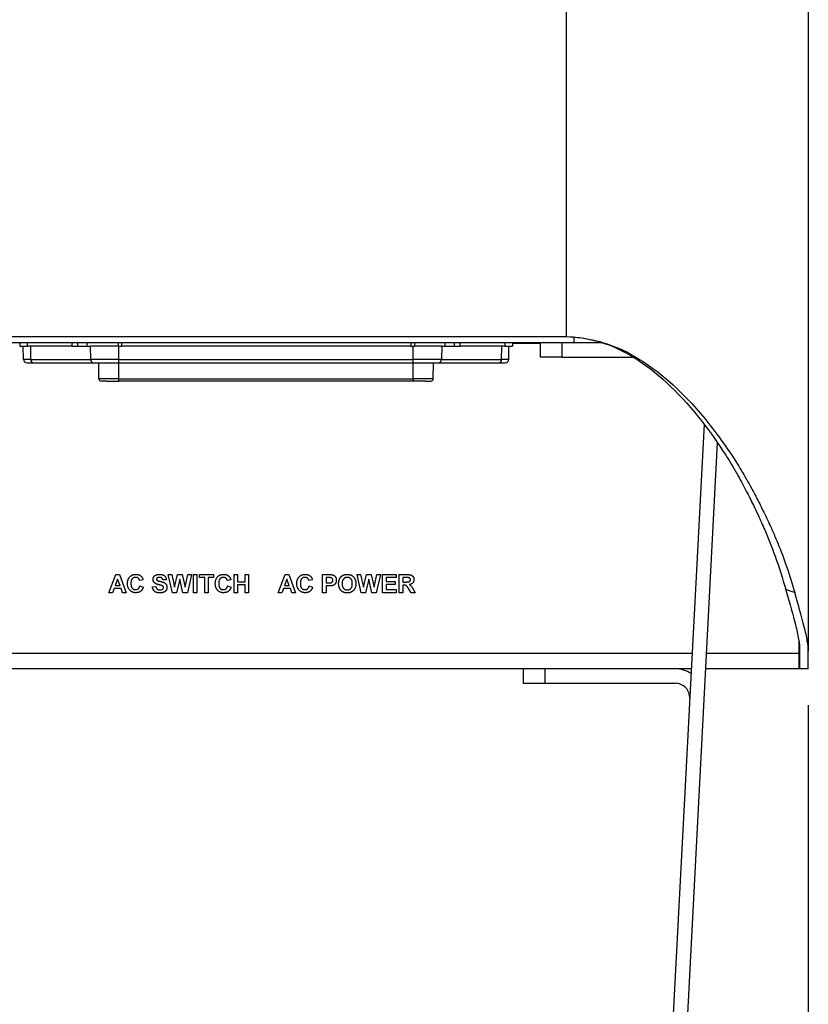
# Model space of a CAD drawing. Header units: millimetres. Extents: x 0 to 3364, y 0 to 2376.
# Tile 49 of 59: x 1491 to 1600, y 978 to 1114. Entities that reach past the tile are written whole.
import ezdxf

# ---------------------------------------------------------------- set-up
doc = ezdxf.new("R2010")
doc.units = ezdxf.units.MM
doc.header["$LTSCALE"] = 0.2
doc.styles.add('Rainbow-5.0 Style', font='malgunsl.ttf')
doc.dimstyles.new('Rainbow-5.0 Style', dxfattribs={"dimtxt": 4, "dimasz": 2.5, "dimexe": 1, "dimexo": 1, "dimgap": 1, "dimtad": 1, "dimdsep": 46, "dimtxsty": 'Rainbow-5.0 Style', "dimcen": 0, "dimclrd": 251, "dimclre": 251, "dimclrt": 7, "dimazin": 3, "dimtp": 0.1, "dimtm": 0.1, "dimtfac": 0.61, "dimtmove": 0, "dimatfit": 3, "dimfxl": 1, "dimlwd": -1, "dimlwe": -1, "dimarcsym": 1})

# ---------------------------------------------------------------- blocks, each defined once
blk = doc.blocks.new('A$C27620f15')
for p, q in [((86.6, 415), (86.6, 140.84)), ((120, 415), (120, 97.43)), ((-87.7, 140), (87.7, 140)), ((-86.6, 140.84), (86.6, 140.84)), ((11.2, 140), (11.2, 139.5)), ((12.27, 139.5), (12.27, 140)), ((18.41, 140), (18.41, 139.5)), ((19.24, 139.5), (19.24, 140)), ((20.47, 140), (20.47, 139.5)), ((24.8, 140), (24.8, 139.5)), ((25.3, 139.5), (25.3, 140)), ((65.15, 140), (65.15, 139.5)), ((65.65, 140), (65.65, 139.5)), ((69.88, 139.5), (69.88, 140)), ((71.16, 140), (71.16, 139.5)), ((71.99, 139.5), (71.99, 140)), ((78.13, 140), (78.13, 139.5)), ((79.2, 140), (79.2, 139.5)), ((83, 140), (83, 138)), ((86, 140), (86, 138)), ((87.7, 140), (87.7, 140.77)), ((87.7, 140), (91.54, 140)), ((11.2, 139.5), (12.27, 139.5)), ((11.73, 137.69), (11.7, 139.5)), ((18.41, 139.5), (12.27, 139.5)), ((12.69, 139.5), (12.71, 137.69)), ((18.41, 139.5), (19.24, 139.5)), ((19.31, 139.5), (19.24, 139.5)), ((19.31, 139.5), (20.97, 139.5)), ((24.8, 139.5), (20.97, 139.5)), ((21, 137.69), (20.97, 139.5)), ((24.8, 139.5), (25.3, 139.5)), ((24.9, 137.69), (24.9, 139.5)), ((65.15, 139.5), (25.3, 139.5)), ((65.15, 139.5), (65.65, 139.5)), ((65.5, 137.69), (65.5, 139.5)), ((69.43, 139.5), (65.65, 139.5)), ((69.43, 139.5), (69.4, 137.69)), ((69.43, 139.5), (71.09, 139.5)), ((71.16, 139.5), (71.09, 139.5)), ((71.16, 139.5), (71.99, 139.5)), ((78.13, 139.5), (71.99, 139.5)), ((77.69, 137.69), (77.71, 139.5)), ((78.13, 139.5), (79.2, 139.5)), ((78.67, 137.69), (78.7, 139.5)), ((83, 139.9), (79.2, 139.9)), ((12.71, 137.69), (11.73, 137.69)), ((12.23, 137.2), (12.29, 137.2)), ((12.29, 137.2), (12.47, 137.2)), ((12.47, 137.2), (13.13, 137.2)), ((12.71, 137.69), (21, 137.69)), ((13.13, 137.2), (21.42, 137.2)), ((24.9, 137.69), (21, 137.69)), ((21.42, 137.2), (22.07, 137.2)), ((22.07, 137.2), (22.48, 137.2)), ((22.14, 134.99), (22.1, 137.2)), ((22.48, 137.2), (22.92, 137.2)), ((22.92, 137.2), (23.4, 137.2)), ((23.4, 137.2), (23.9, 137.2)), ((23.9, 137.2), (24.9, 137.2)), ((24.9, 137.2), (24.9, 137.69)), ((24.9, 137.69), (65.5, 137.69)), ((24.9, 134.99), (24.9, 137.2)), ((24.9, 137.2), (65.5, 137.2)), ((69.4, 137.69), (65.5, 137.69)), ((65.5, 137.2), (65.5, 137.69)), ((65.5, 134.99), (65.5, 137.2)), ((65.5, 137.2), (66.5, 137.2)), ((66.5, 137.2), (67, 137.2)), ((67, 137.2), (67.48, 137.2)), ((67.48, 137.2), (67.92, 137.2)), ((67.92, 137.2), (68.33, 137.2)), ((68.26, 134.99), (68.3, 137.2)), ((68.33, 137.2), (68.98, 137.2)), ((68.98, 137.2), (77.27, 137.2)), ((69.4, 137.69), (77.69, 137.69)), ((77.27, 137.2), (77.94, 137.2)), ((78.67, 137.69), (77.69, 137.69)), ((77.94, 137.2), (78.17, 137.2)), ((86, 138), (83, 138)), ((86, 138), (95.87, 138)), ((24.9, 134.99), (22.14, 134.99)), ((23.16, 134.7), (24.9, 134.7)), ((24.9, 134.7), (24.9, 134.99)), ((24.9, 134.99), (65.5, 134.99)), ((65.5, 134.7), (24.9, 134.7)), ((65.5, 134.99), (65.5, 134.7)), ((68.26, 134.99), (65.5, 134.99)), ((67.24, 134.7), (67.96, 134.7)), ((105.62, 128.75), (99.97, 20.95)), ((101.97, 20.85), (107.49, 126.17)), ((23.51, 105.5), (24.45, 108)), ((24.71, 107.39), (24.38, 106.49)), ((24.45, 108), (24.96, 108)), ((25.04, 106.49), (24.71, 107.39)), ((24.96, 108), (25.91, 105.5)), ((32.28, 105.5), (31.68, 108)), ((31.68, 108), (32.17, 108)), ((32.17, 108), (32.56, 106.28)), ((32.56, 106.28), (32.97, 108)), ((33.3, 107.37), (32.85, 105.5)), ((32.97, 108), (33.63, 108)), ((33.73, 105.5), (33.3, 107.37)), ((33.63, 108), (34.03, 106.25)), ((34.03, 106.25), (34.42, 108)), ((34.92, 108), (34.33, 105.5)), ((34.42, 108), (34.92, 108)), ((35.17, 105.5), (35.17, 108)), ((35.17, 108), (35.65, 108)), ((35.65, 108), (35.65, 105.5)), ((36.01, 107.58), (36.01, 108)), ((36.01, 108), (37.96, 108)), ((36.74, 107.58), (36.01, 107.58)), ((36.74, 105.5), (36.74, 107.58)), ((37.22, 107.58), (37.22, 105.5)), ((37.96, 107.58), (37.22, 107.58)), ((37.96, 108), (37.96, 107.58)), ((40.78, 105.5), (40.78, 108)), ((40.78, 108), (41.26, 108)), ((41.26, 108), (41.26, 107.01)), ((42.29, 107.01), (42.29, 108)), ((42.29, 108), (42.77, 108)), ((42.77, 108), (42.77, 105.5)), ((46.87, 105.5), (47.82, 108)), ((48.07, 107.39), (47.74, 106.49)), ((47.82, 108), (48.32, 108)), ((48.4, 106.49), (48.07, 107.39)), ((48.32, 108), (49.27, 105.5)), ((52.99, 105.5), (52.99, 108)), ((52.99, 108), (53.79, 108)), ((53.73, 107.58), (53.47, 107.58)), ((53.47, 107.58), (53.47, 106.85)), ((58.33, 105.5), (57.74, 108)), ((57.74, 108), (58.23, 108)), ((58.23, 108), (58.62, 106.28)), ((58.62, 106.28), (59.03, 108)), ((59.35, 107.37), (58.91, 105.5)), ((59.03, 108), (59.68, 108)), ((59.79, 105.5), (59.35, 107.37)), ((59.68, 108), (60.09, 106.25)), ((60.09, 106.25), (60.48, 108)), ((60.97, 108), (60.39, 105.5)), ((60.48, 108), (60.97, 108)), ((61.26, 105.5), (61.26, 108)), ((61.26, 108), (63.12, 108)), ((63.12, 107.58), (61.74, 107.58)), ((61.74, 107.58), (61.74, 107.04)), ((63.12, 108), (63.12, 107.58)), ((63.57, 105.5), (63.57, 108)), ((63.57, 108), (64.62, 108)), ((64.05, 107.58), (64.05, 106.97)), ((64.46, 107.58), (64.05, 107.58)), ((24.23, 106.08), (24.02, 105.5)), ((25.19, 106.08), (24.23, 106.08)), ((24.38, 106.49), (25.04, 106.49)), ((25.4, 105.5), (25.19, 106.08)), ((28.22, 107.29), (27.74, 107.2)), ((27.77, 106.43), (28.25, 106.27)), ((29.5, 106.33), (29.98, 106.37)), ((31.42, 107.29), (30.94, 107.26)), ((40.33, 107.29), (39.85, 107.2)), ((39.88, 106.43), (40.36, 106.27)), ((41.26, 107.01), (42.29, 107.01)), ((41.26, 106.59), (41.26, 105.5)), ((42.29, 106.59), (41.26, 106.59)), ((42.29, 105.5), (42.29, 106.59)), ((47.59, 106.08), (47.38, 105.5)), ((48.55, 106.08), (47.59, 106.08)), ((47.74, 106.49), (48.4, 106.49)), ((48.76, 105.5), (48.55, 106.08)), ((51.58, 107.29), (51.1, 107.2)), ((51.13, 106.43), (51.61, 106.27)), ((53.47, 106.85), (53.76, 106.85)), ((53.47, 106.43), (53.47, 105.5)), ((53.8, 106.43), (53.47, 106.43)), ((61.74, 107.04), (63.02, 107.04)), ((63.02, 106.62), (61.74, 106.62)), ((61.74, 106.62), (61.74, 105.92)), ((63.02, 107.04), (63.02, 106.62)), ((64.05, 106.97), (64.44, 106.97)), ((64.05, 106.56), (64.05, 105.5)), ((64.16, 106.56), (64.05, 106.56)), ((65.22, 105.5), (64.86, 106.07)), ((65.48, 105.99), (65.78, 105.5)), ((24.02, 105.5), (23.51, 105.5)), ((25.91, 105.5), (25.4, 105.5)), ((32.85, 105.5), (32.28, 105.5)), ((34.33, 105.5), (33.73, 105.5)), ((35.65, 105.5), (35.17, 105.5)), ((37.22, 105.5), (36.74, 105.5)), ((41.26, 105.5), (40.78, 105.5)), ((42.77, 105.5), (42.29, 105.5)), ((47.38, 105.5), (46.87, 105.5)), ((49.27, 105.5), (48.76, 105.5)), ((53.47, 105.5), (52.99, 105.5)), ((58.91, 105.5), (58.33, 105.5)), ((60.39, 105.5), (59.79, 105.5)), ((63.15, 105.5), (61.26, 105.5)), ((61.74, 105.92), (63.15, 105.92)), ((63.15, 105.92), (63.15, 105.5)), ((64.05, 105.5), (63.57, 105.5)), ((65.78, 105.5), (65.22, 105.5)), ((118.7, 98.83), (118.7, 97.1)), ((103.96, 97.1), (-103.96, 97.1)), ((118.7, 97.1), (105.97, 97.1)), ((118.7, 97.1), (118.7, 95)), ((118.8, 97.62), (118.8, 95)), ((103.85, 95), (-103.85, 95)), ((80.64, 95), (80.64, 93)), ((83.64, 95), (83.64, 93)), ((118.7, 95), (105.86, 95)), ((118.8, 95), (118.7, 95)), ((120, 95), (118.8, 95)), ((80.64, 93), (83.64, 93)), ((83.64, 93), (101.64, 93))]:
    blk.add_line(p, q)
for centre, radius, start, end in [((12.23, 137.7), 0.5, 181, 270), ((78.17, 137.7), 0.5, 270, 359), ((22.44, 135), 0.3, 181, 270), ((67.96, 135), 0.3, 270, 359), ((101.64, 91), 4, 57, 90), ((101.64, 91), 2, 357, 90)]:
    blk.add_arc(centre, radius, start, end)
for centre, start_param, end_param in [((13.13, 137.7), 4.729842, 6.283185), ((21.42, 137.7), 4.729842, 6.283185), ((68.98, 137.7), 0, 1.553343), ((77.27, 137.7), 0, 1.553343)]:
    blk.add_ellipse(centre, major_axis=(0, -0.5), ratio=0.835231, start_param=start_param, end_param=end_param)
for points, knots in [([(86.6, 140.84), (88.25, 140.78), (89.87, 140.51), (93.05, 139.54), (94.49, 138.85), (99.01, 136.07), (102.04, 133.23), (106.05, 128.24), (107.16, 126.7), (108.75, 124.27), (109.29, 123.39), (109.94, 122.27), (110.08, 122.04), (110.26, 121.72), (110.31, 121.63), (110.42, 121.44), (110.46, 121.36), (110.64, 121.04), (110.75, 120.83), (111.06, 120.25), (111.25, 119.89), (111.61, 119.2), (111.78, 118.87), (112.1, 118.22), (112.26, 117.89), (112.64, 117.12), (112.86, 116.67), (113.38, 115.53), (113.69, 114.84), (114.5, 112.94), (114.98, 111.73), (115.97, 109), (116.46, 107.47), (116.88, 105.95)], [-6.667918, -6.667918, -6.667918, -6.667918, -5.89842, -5.89842, -5.109238, -5.109238, -3.342797, -3.342797, -2.59462, -2.59462, -2.178264, -2.178264, -2.069744, -2.069744, -2.02859, -2.02859, -1.979257, -1.979257, -1.895921, -1.895921, -1.754225, -1.754225, -1.627193, -1.627193, -1.500928, -1.500928, -1.326017, -1.326017, -1.058348, -1.058348, -0.588281, -0.588281, -0.000002, -0.000002, -0.000002, -0.000002]), ([(86.6, 140.84), (88.01, 140.79), (89.4, 140.6), (92.1, 139.93), (93.39, 139.47), (95.48, 138.45), (96.31, 137.96), (101.05, 134.9), (104.52, 131.22), (108.34, 126.1), (109.24, 124.79), (110.5, 122.8), (110.97, 122.02), (111.51, 121.08), (111.58, 120.95), (111.88, 120.42), (112.1, 120.02), (112.45, 119.36), (112.6, 119.09), (113.04, 118.26), (113.33, 117.69), (113.78, 116.77), (113.95, 116.42), (114.46, 115.37), (114.78, 114.66), (115.33, 113.42), (115.56, 112.88), (116.22, 111.26), (116.63, 110.18), (117.42, 107.9), (117.8, 106.7), (118.14, 105.51)], [-6.58157, -6.58157, -6.58157, -6.58157, -5.994497, -5.994497, -5.412175, -5.412175, -5.014575, -5.014575, -3.052127, -3.052127, -2.398285, -2.398285, -2.066799, -2.066799, -2.013249, -2.013249, -1.85699, -1.85699, -1.751451, -1.751451, -1.526699, -1.526699, -1.389031, -1.389031, -1.109642, -1.109642, -0.898606, -0.898606, -0.470476, -0.470476, -0.000001, -0.000001, -0.000001, -0.000001]), ([(23.16, 134.7), (23.11, 134.7), (23.06, 134.7), (22.97, 134.7), (22.93, 134.7), (22.85, 134.7), (22.81, 134.7), (22.74, 134.7), (22.71, 134.7), (22.66, 134.7), (22.64, 134.7), (22.6, 134.7), (22.58, 134.7), (22.54, 134.7), (22.52, 134.7), (22.49, 134.7), (22.48, 134.7), (22.46, 134.7), (22.45, 134.7), (22.44, 134.7), (22.44, 134.7), (22.44, 134.7), (22.44, 134.7), (22.44, 134.7)], [0.5001724, 0.5001724, 0.5001724, 0.5001724, 0.5527236, 0.5527236, 0.6067779, 0.6067779, 0.6611803, 0.6611803, 0.715485, 0.715485, 0.75, 0.75, 0.7970095, 0.7970095, 0.8446836, 0.8446836, 0.8928743, 0.8928743, 0.9410598, 0.9410598, 0.9888603, 0.9888603, 1, 1, 1, 1]), ([(67.24, 134.7), (67.19, 134.7), (67.14, 134.7), (67.03, 134.7), (66.98, 134.7), (66.86, 134.7), (66.8, 134.7), (66.68, 134.7), (66.62, 134.7), (66.51, 134.7), (66.47, 134.7), (66.37, 134.7), (66.32, 134.7), (66.2, 134.7), (66.14, 134.7), (66.03, 134.7), (65.97, 134.7), (65.85, 134.7), (65.79, 134.7), (65.66, 134.7), (65.6, 134.7), (65.53, 134.7), (65.51, 134.7), (65.5, 134.7)], [0.5001724, 0.5001724, 0.5001724, 0.5001724, 0.5527236, 0.5527236, 0.6067779, 0.6067779, 0.6611803, 0.6611803, 0.715485, 0.715485, 0.75, 0.75, 0.7970095, 0.7970095, 0.8446836, 0.8446836, 0.8928743, 0.8928743, 0.9410598, 0.9410598, 0.9888603, 0.9888603, 1, 1, 1, 1]), ([(26.07, 106.74), (26.07, 106.79), (26.07, 106.89), (26.09, 107.03), (26.11, 107.16), (26.15, 107.29), (26.19, 107.4), (26.25, 107.51), (26.31, 107.61), (26.39, 107.69), (26.47, 107.77), (26.56, 107.84), (26.65, 107.9), (26.76, 107.95), (26.87, 107.99), (26.98, 108.01), (27.1, 108.03), (27.18, 108.03), (27.23, 108.03)], [0, 0, 0, 0, 0.075791, 0.147853, 0.216063, 0.281514, 0.344147, 0.40504, 0.464872, 0.524079, 0.582725, 0.640362, 0.697329, 0.754684, 0.813113, 0.873015, 0.935195, 1, 1, 1, 1]), ([(27.19, 107.62), (27.17, 107.61), (27.12, 107.61), (27.06, 107.6), (26.99, 107.59), (26.93, 107.57), (26.88, 107.54), (26.82, 107.51), (26.77, 107.47), (26.73, 107.42), (26.68, 107.37), (26.65, 107.3), (26.62, 107.24), (26.59, 107.16), (26.57, 107.08), (26.56, 106.98), (26.55, 106.89), (26.55, 106.82), (26.55, 106.78)], [0, 0, 0, 0, 0.058637, 0.114442, 0.169048, 0.221995, 0.274768, 0.326889, 0.380477, 0.434921, 0.491257, 0.55039, 0.612762, 0.67972, 0.751074, 0.828129, 0.911253, 1, 1, 1, 1]), ([(27.74, 107.2), (27.73, 107.21), (27.72, 107.25), (27.71, 107.29), (27.69, 107.33), (27.67, 107.37), (27.64, 107.41), (27.61, 107.44), (27.58, 107.48), (27.55, 107.5), (27.51, 107.53), (27.47, 107.55), (27.43, 107.57), (27.38, 107.59), (27.34, 107.6), (27.29, 107.61), (27.24, 107.61), (27.21, 107.62), (27.19, 107.62)], [0, 0, 0, 0, 0.065702, 0.129415, 0.191523, 0.252186, 0.31235, 0.372124, 0.433096, 0.493819, 0.554747, 0.61575, 0.676633, 0.738217, 0.801142, 0.865493, 0.931257, 1, 1, 1, 1]), ([(27.23, 108.03), (27.26, 108.03), (27.34, 108.03), (27.44, 108.02), (27.54, 108), (27.64, 107.97), (27.73, 107.93), (27.81, 107.88), (27.89, 107.82), (27.94, 107.78), (27.96, 107.76)], [0, 0, 0, 0, 0.137314, 0.269222, 0.396222, 0.51914, 0.640112, 0.759624, 0.878992, 1, 1, 1, 1]), ([(27.96, 107.76), (27.98, 107.74), (28.01, 107.72), (28.04, 107.67), (28.08, 107.62), (28.11, 107.56), (28.14, 107.5), (28.17, 107.44), (28.2, 107.37), (28.21, 107.32), (28.22, 107.29)], [0, 0, 0, 0, 0.110662, 0.223923, 0.340367, 0.461367, 0.587913, 0.71931, 0.855956, 1, 1, 1, 1]), ([(29.59, 107.34), (29.6, 107.37), (29.6, 107.43), (29.62, 107.53), (29.65, 107.61), (29.69, 107.68), (29.73, 107.74), (29.76, 107.77), (29.79, 107.81), (29.83, 107.84), (29.87, 107.87), (29.91, 107.9), (29.96, 107.92), (30.02, 107.95), (30.11, 107.99), (30.23, 108.01), (30.35, 108.03), (30.44, 108.03), (30.49, 108.03)], [0, 0, 0, 0, 0.073758, 0.146314, 0.219931, 0.295355, 0.333985, 0.372228, 0.410559, 0.449522, 0.48845, 0.5285, 0.569766, 0.611707, 0.699547, 0.793005, 0.892708, 1, 1, 1, 1]), ([(29.83, 106.84), (29.81, 106.86), (29.77, 106.89), (29.72, 106.95), (29.68, 107.01), (29.65, 107.07), (29.63, 107.13), (29.61, 107.2), (29.6, 107.27), (29.6, 107.32), (29.59, 107.34)], [0, 0, 0, 0, 0.133054, 0.260864, 0.384835, 0.506941, 0.627504, 0.749214, 0.872651, 1, 1, 1, 1]), ([(30.15, 107.53), (30.14, 107.52), (30.12, 107.5), (30.09, 107.46), (30.08, 107.42), (30.08, 107.39), (30.08, 107.37)], [0, 0, 0, 0, 0.259464, 0.502502, 0.744885, 1, 1, 1, 1]), ([(30.08, 107.37), (30.08, 107.36), (30.08, 107.33), (30.09, 107.29), (30.12, 107.26), (30.14, 107.24), (30.15, 107.23)], [0, 0, 0, 0, 0.246345, 0.485261, 0.731951, 1, 1, 1, 1]), ([(30.49, 107.62), (30.47, 107.62), (30.44, 107.61), (30.39, 107.61), (30.34, 107.6), (30.3, 107.59), (30.26, 107.58), (30.22, 107.57), (30.19, 107.55), (30.16, 107.53), (30.15, 107.53)], [0, 0, 0, 0, 0.148335, 0.288592, 0.421401, 0.547152, 0.666859, 0.782766, 0.892668, 1, 1, 1, 1]), ([(30.49, 108.03), (30.52, 108.03), (30.6, 108.03), (30.7, 108.02), (30.8, 108.01), (30.89, 107.98), (30.97, 107.96), (31.05, 107.92), (31.12, 107.88), (31.18, 107.83), (31.23, 107.78), (31.28, 107.72), (31.32, 107.66), (31.36, 107.6), (31.38, 107.53), (31.4, 107.45), (31.42, 107.38), (31.42, 107.32), (31.42, 107.29)], [0, 0, 0, 0, 0.08282, 0.161084, 0.23435, 0.303453, 0.368554, 0.430806, 0.490159, 0.547891, 0.604075, 0.659129, 0.713948, 0.768331, 0.823595, 0.880408, 0.93902, 1, 1, 1, 1]), ([(30.94, 107.26), (30.94, 107.28), (30.93, 107.31), (30.92, 107.35), (30.91, 107.39), (30.89, 107.42), (30.87, 107.46), (30.85, 107.49), (30.83, 107.51), (30.8, 107.53), (30.78, 107.55), (30.75, 107.57), (30.71, 107.58), (30.67, 107.6), (30.63, 107.6), (30.59, 107.61), (30.54, 107.61), (30.51, 107.62), (30.49, 107.62)], [0, 0, 0, 0, 0.071942, 0.140207, 0.204905, 0.264912, 0.322857, 0.378531, 0.431843, 0.484049, 0.536898, 0.59195, 0.649895, 0.711385, 0.777189, 0.846914, 0.920798, 1, 1, 1, 1]), ([(38.18, 106.74), (38.19, 106.79), (38.19, 106.89), (38.2, 107.03), (38.23, 107.16), (38.26, 107.29), (38.31, 107.4), (38.36, 107.51), (38.43, 107.61), (38.5, 107.69), (38.58, 107.77), (38.67, 107.84), (38.77, 107.9), (38.87, 107.95), (38.98, 107.99), (39.1, 108.01), (39.22, 108.03), (39.3, 108.03), (39.34, 108.03)], [0, 0, 0, 0, 0.075791, 0.147853, 0.216063, 0.281514, 0.344147, 0.40504, 0.464872, 0.524079, 0.582725, 0.640362, 0.697329, 0.754684, 0.813113, 0.873015, 0.935195, 1, 1, 1, 1]), ([(39.31, 107.62), (39.29, 107.61), (39.24, 107.61), (39.17, 107.6), (39.11, 107.59), (39.05, 107.57), (38.99, 107.54), (38.94, 107.51), (38.89, 107.47), (38.84, 107.42), (38.8, 107.37), (38.76, 107.3), (38.73, 107.24), (38.71, 107.16), (38.69, 107.08), (38.67, 106.98), (38.67, 106.89), (38.67, 106.82), (38.67, 106.78)], [0, 0, 0, 0, 0.058637, 0.114442, 0.169048, 0.221995, 0.274768, 0.326889, 0.380477, 0.434921, 0.491257, 0.55039, 0.612762, 0.67972, 0.751074, 0.828129, 0.911253, 1, 1, 1, 1]), ([(39.85, 107.2), (39.85, 107.21), (39.84, 107.25), (39.82, 107.29), (39.8, 107.33), (39.78, 107.37), (39.76, 107.41), (39.73, 107.44), (39.7, 107.48), (39.66, 107.5), (39.62, 107.53), (39.58, 107.55), (39.54, 107.57), (39.5, 107.59), (39.45, 107.6), (39.41, 107.61), (39.36, 107.61), (39.33, 107.62), (39.31, 107.62)], [0, 0, 0, 0, 0.065702, 0.129415, 0.191523, 0.252186, 0.31235, 0.372124, 0.433096, 0.493819, 0.554747, 0.61575, 0.676633, 0.738217, 0.801142, 0.865493, 0.931257, 1, 1, 1, 1]), ([(39.34, 108.03), (39.38, 108.03), (39.45, 108.03), (39.56, 108.02), (39.66, 108), (39.75, 107.97), (39.84, 107.93), (39.93, 107.88), (40.01, 107.82), (40.06, 107.78), (40.08, 107.76)], [0, 0, 0, 0, 0.137314, 0.269222, 0.396222, 0.51914, 0.640112, 0.759624, 0.878992, 1, 1, 1, 1]), ([(40.08, 107.76), (40.09, 107.74), (40.12, 107.72), (40.16, 107.67), (40.19, 107.62), (40.23, 107.56), (40.26, 107.5), (40.29, 107.44), (40.31, 107.37), (40.32, 107.32), (40.33, 107.29)], [0, 0, 0, 0, 0.110662, 0.223923, 0.340367, 0.461367, 0.587913, 0.71931, 0.855956, 1, 1, 1, 1]), ([(49.43, 106.74), (49.44, 106.79), (49.44, 106.89), (49.45, 107.03), (49.48, 107.16), (49.51, 107.29), (49.56, 107.4), (49.61, 107.51), (49.68, 107.61), (49.75, 107.69), (49.83, 107.77), (49.92, 107.84), (50.02, 107.9), (50.12, 107.95), (50.23, 107.99), (50.35, 108.01), (50.47, 108.03), (50.55, 108.03), (50.59, 108.03)], [0, 0, 0, 0, 0.075791, 0.147853, 0.216063, 0.281514, 0.344147, 0.40504, 0.464872, 0.524079, 0.582725, 0.640362, 0.697329, 0.754684, 0.813113, 0.873015, 0.935195, 1, 1, 1, 1]), ([(50.56, 107.62), (50.54, 107.61), (50.49, 107.61), (50.42, 107.6), (50.36, 107.59), (50.3, 107.57), (50.24, 107.54), (50.19, 107.51), (50.14, 107.47), (50.09, 107.42), (50.05, 107.37), (50.01, 107.3), (49.98, 107.24), (49.96, 107.16), (49.94, 107.08), (49.92, 106.98), (49.92, 106.89), (49.92, 106.82), (49.92, 106.78)], [0, 0, 0, 0, 0.058637, 0.114442, 0.169048, 0.221995, 0.274768, 0.326889, 0.380477, 0.434921, 0.491257, 0.55039, 0.612762, 0.67972, 0.751074, 0.828129, 0.911253, 1, 1, 1, 1]), ([(51.1, 107.2), (51.1, 107.21), (51.09, 107.25), (51.07, 107.29), (51.05, 107.33), (51.03, 107.37), (51.01, 107.41), (50.98, 107.44), (50.95, 107.48), (50.91, 107.5), (50.87, 107.53), (50.83, 107.55), (50.79, 107.57), (50.75, 107.59), (50.7, 107.6), (50.66, 107.61), (50.61, 107.61), (50.58, 107.62), (50.56, 107.62)], [0, 0, 0, 0, 0.065702, 0.129415, 0.191523, 0.252186, 0.31235, 0.372124, 0.433096, 0.493819, 0.554747, 0.61575, 0.676633, 0.738217, 0.801142, 0.865493, 0.931257, 1, 1, 1, 1]), ([(50.59, 108.03), (50.63, 108.03), (50.7, 108.03), (50.81, 108.02), (50.91, 108), (51, 107.97), (51.09, 107.93), (51.18, 107.88), (51.26, 107.82), (51.31, 107.78), (51.33, 107.76)], [0, 0, 0, 0, 0.137314, 0.269222, 0.396222, 0.51914, 0.640112, 0.759624, 0.878992, 1, 1, 1, 1]), ([(51.33, 107.76), (51.34, 107.74), (51.37, 107.72), (51.41, 107.67), (51.44, 107.62), (51.48, 107.56), (51.51, 107.5), (51.54, 107.44), (51.56, 107.37), (51.57, 107.32), (51.58, 107.29)], [0, 0, 0, 0, 0.110662, 0.223923, 0.340367, 0.461367, 0.587913, 0.71931, 0.855956, 1, 1, 1, 1]), ([(54.11, 107.57), (54.1, 107.57), (54.08, 107.57), (54.05, 107.57), (54.01, 107.58), (53.96, 107.58), (53.91, 107.58), (53.86, 107.58), (53.79, 107.58), (53.75, 107.58), (53.73, 107.58)], [0, 0, 0, 0, 0.070575, 0.156655, 0.258348, 0.375719, 0.50881, 0.656332, 0.820925, 1, 1, 1, 1]), ([(53.79, 108), (53.83, 108), (53.9, 108), (54, 108), (54.09, 107.99), (54.16, 107.99), (54.23, 107.99), (54.29, 107.98), (54.34, 107.97), (54.37, 107.97), (54.39, 107.96)], [0, 0, 0, 0, 0.182561, 0.349169, 0.498162, 0.631255, 0.747721, 0.848429, 0.931835, 1, 1, 1, 1]), ([(54.4, 107.22), (54.4, 107.24), (54.4, 107.28), (54.38, 107.35), (54.36, 107.4), (54.32, 107.45), (54.28, 107.49), (54.23, 107.53), (54.17, 107.55), (54.13, 107.56), (54.11, 107.57)], [0, 0, 0, 0, 0.135738, 0.263178, 0.386088, 0.508621, 0.630649, 0.751346, 0.87353, 1, 1, 1, 1]), ([(54.39, 107.96), (54.4, 107.96), (54.44, 107.95), (54.49, 107.93), (54.53, 107.9), (54.58, 107.87), (54.62, 107.84), (54.66, 107.8), (54.7, 107.76), (54.74, 107.72), (54.77, 107.67), (54.8, 107.61), (54.83, 107.56), (54.85, 107.5), (54.86, 107.43), (54.88, 107.37), (54.88, 107.3), (54.88, 107.25), (54.88, 107.22)], [0, 0, 0, 0, 0.056697, 0.112529, 0.168226, 0.224454, 0.280939, 0.338491, 0.39746, 0.458575, 0.520431, 0.582933, 0.646632, 0.712214, 0.779824, 0.850066, 0.923377, 1, 1, 1, 1]), ([(55.2, 106.73), (55.2, 106.77), (55.2, 106.83), (55.21, 106.92), (55.22, 107), (55.23, 107.08), (55.25, 107.16), (55.27, 107.23), (55.29, 107.3), (55.31, 107.35), (55.32, 107.37)], [0, 0, 0, 0, 0.142626, 0.280099, 0.411798, 0.538154, 0.660002, 0.777042, 0.890637, 1, 1, 1, 1]), ([(55.32, 107.37), (55.33, 107.4), (55.36, 107.46), (55.41, 107.55), (55.47, 107.63), (55.54, 107.71), (55.61, 107.78), (55.69, 107.84), (55.77, 107.89), (55.83, 107.92), (55.86, 107.93)], [0, 0, 0, 0, 0.128922, 0.256327, 0.384645, 0.513589, 0.640961, 0.763921, 0.883101, 1, 1, 1, 1]), ([(56.39, 107.62), (56.37, 107.61), (56.32, 107.61), (56.24, 107.6), (56.17, 107.59), (56.1, 107.56), (56.04, 107.53), (55.98, 107.49), (55.93, 107.45), (55.88, 107.4), (55.83, 107.34), (55.79, 107.28), (55.76, 107.21), (55.73, 107.13), (55.71, 107.04), (55.7, 106.95), (55.69, 106.85), (55.69, 106.79), (55.68, 106.75)], [0, 0, 0, 0, 0.061375, 0.120058, 0.176955, 0.232008, 0.287027, 0.341454, 0.39662, 0.453121, 0.51082, 0.570319, 0.63207, 0.697128, 0.766012, 0.839041, 0.916898, 1, 1, 1, 1]), ([(55.86, 107.93), (55.88, 107.94), (55.92, 107.96), (55.98, 107.98), (56.04, 107.99), (56.11, 108.01), (56.17, 108.02), (56.24, 108.03), (56.31, 108.03), (56.36, 108.03), (56.39, 108.03)], [0, 0, 0, 0, 0.115824, 0.23411, 0.354106, 0.476628, 0.602521, 0.731466, 0.863531, 1, 1, 1, 1]), ([(56.39, 108.03), (56.43, 108.03), (56.52, 108.03), (56.64, 108.01), (56.76, 107.99), (56.87, 107.95), (56.98, 107.9), (57.08, 107.84), (57.17, 107.77), (57.25, 107.69), (57.33, 107.6), (57.4, 107.51), (57.45, 107.4), (57.5, 107.28), (57.53, 107.16), (57.56, 107.03), (57.57, 106.89), (57.57, 106.8), (57.58, 106.75)], [0, 0, 0, 0, 0.06654, 0.13022, 0.191362, 0.250596, 0.30863, 0.366331, 0.424068, 0.482723, 0.541892, 0.601416, 0.661683, 0.723504, 0.787984, 0.855208, 0.925639, 1, 1, 1, 1]), ([(57.09, 106.76), (57.09, 106.79), (57.09, 106.86), (57.08, 106.96), (57.07, 107.05), (57.05, 107.13), (57.02, 107.21), (56.99, 107.28), (56.95, 107.35), (56.9, 107.4), (56.85, 107.45), (56.8, 107.5), (56.74, 107.53), (56.68, 107.56), (56.61, 107.59), (56.54, 107.6), (56.47, 107.61), (56.42, 107.61), (56.39, 107.62)], [0, 0, 0, 0, 0.083271, 0.161262, 0.234331, 0.303298, 0.367916, 0.429919, 0.488937, 0.54647, 0.602793, 0.657465, 0.71205, 0.766554, 0.822225, 0.879123, 0.938206, 1, 1, 1, 1]), ([(64.84, 107.58), (64.83, 107.58), (64.82, 107.58), (64.79, 107.58), (64.75, 107.58), (64.71, 107.58), (64.66, 107.58), (64.6, 107.58), (64.53, 107.58), (64.48, 107.58), (64.46, 107.58)], [0, 0, 0, 0, 0.052659, 0.124813, 0.21921, 0.333205, 0.469464, 0.625352, 0.802199, 1, 1, 1, 1]), ([(64.62, 108), (64.65, 108), (64.71, 108), (64.8, 108), (64.88, 107.99), (64.96, 107.98), (65.03, 107.97), (65.09, 107.96), (65.14, 107.95), (65.19, 107.93), (65.24, 107.92), (65.28, 107.89), (65.32, 107.87), (65.36, 107.84), (65.39, 107.81), (65.42, 107.78), (65.45, 107.74), (65.48, 107.7), (65.51, 107.65), (65.53, 107.61), (65.55, 107.56), (65.56, 107.51), (65.57, 107.46), (65.58, 107.41), (65.59, 107.36), (65.59, 107.33), (65.59, 107.31)], [0, 0, 0, 0, 0.069826, 0.134568, 0.194655, 0.249727, 0.300289, 0.346032, 0.387438, 0.424316, 0.459073, 0.493245, 0.527114, 0.561039, 0.595222, 0.629875, 0.664986, 0.701286, 0.737968, 0.774262, 0.810851, 0.84727, 0.884509, 0.92231, 0.960504, 1, 1, 1, 1]), ([(65.11, 107.29), (65.11, 107.3), (65.11, 107.34), (65.09, 107.39), (65.07, 107.44), (65.04, 107.48), (65, 107.52), (64.95, 107.54), (64.9, 107.56), (64.86, 107.57), (64.84, 107.58)], [0, 0, 0, 0, 0.132872, 0.256356, 0.372788, 0.488671, 0.607002, 0.72889, 0.858318, 1, 1, 1, 1]), ([(65.59, 107.31), (65.59, 107.28), (65.59, 107.24), (65.58, 107.18), (65.57, 107.11), (65.55, 107.05), (65.53, 107), (65.5, 106.94), (65.47, 106.89), (65.43, 106.85), (65.39, 106.8), (65.34, 106.76), (65.29, 106.73), (65.23, 106.7), (65.17, 106.67), (65.11, 106.65), (65.04, 106.63), (64.99, 106.62), (64.96, 106.62)], [0, 0, 0, 0, 0.066195, 0.129362, 0.190795, 0.250525, 0.308782, 0.366645, 0.423722, 0.481911, 0.540044, 0.599083, 0.659656, 0.721689, 0.786833, 0.854049, 0.925302, 1, 1, 1, 1]), ([(27.21, 105.5), (27.17, 105.5), (27.09, 105.5), (26.97, 105.52), (26.86, 105.55), (26.75, 105.58), (26.65, 105.63), (26.56, 105.69), (26.47, 105.75), (26.39, 105.83), (26.31, 105.92), (26.25, 106.01), (26.19, 106.12), (26.15, 106.23), (26.11, 106.35), (26.09, 106.47), (26.07, 106.61), (26.07, 106.7), (26.07, 106.74)], [0, 0, 0, 0, 0.064066, 0.126019, 0.185825, 0.244304, 0.302279, 0.360196, 0.418835, 0.478842, 0.539358, 0.600002, 0.661055, 0.723669, 0.788261, 0.855679, 0.925932, 1, 1, 1, 1]), ([(26.55, 106.78), (26.55, 106.74), (26.55, 106.67), (26.56, 106.57), (26.57, 106.47), (26.59, 106.38), (26.62, 106.3), (26.65, 106.23), (26.68, 106.17), (26.73, 106.11), (26.77, 106.07), (26.82, 106.03), (26.88, 105.99), (26.93, 105.96), (26.99, 105.94), (27.05, 105.93), (27.12, 105.92), (27.17, 105.92), (27.19, 105.92)], [0, 0, 0, 0, 0.092201, 0.177656, 0.256733, 0.330177, 0.398063, 0.460995, 0.519731, 0.575527, 0.629114, 0.681254, 0.732498, 0.783792, 0.835623, 0.888379, 0.943008, 1, 1, 1, 1]), ([(27.19, 105.92), (27.21, 105.92), (27.24, 105.92), (27.29, 105.92), (27.34, 105.93), (27.39, 105.95), (27.43, 105.96), (27.47, 105.99), (27.51, 106.01), (27.55, 106.04), (27.59, 106.07), (27.62, 106.11), (27.65, 106.15), (27.68, 106.2), (27.71, 106.25), (27.73, 106.31), (27.75, 106.37), (27.76, 106.41), (27.77, 106.43)], [0, 0, 0, 0, 0.061261, 0.120461, 0.178741, 0.235724, 0.291792, 0.348406, 0.404979, 0.462271, 0.52076, 0.580529, 0.642578, 0.707405, 0.77492, 0.84633, 0.921134, 1, 1, 1, 1]), ([(28.25, 106.27), (28.24, 106.24), (28.22, 106.18), (28.18, 106.09), (28.14, 106.01), (28.1, 105.93), (28.05, 105.86), (28, 105.8), (27.94, 105.74), (27.87, 105.69), (27.81, 105.64), (27.73, 105.61), (27.66, 105.57), (27.58, 105.55), (27.49, 105.53), (27.4, 105.51), (27.31, 105.5), (27.24, 105.5), (27.21, 105.5)], [0, 0, 0, 0, 0.070415, 0.137895, 0.202903, 0.265168, 0.325675, 0.384566, 0.442764, 0.500294, 0.557901, 0.61591, 0.675133, 0.73552, 0.798252, 0.862854, 0.929784, 1, 1, 1, 1]), ([(30.52, 105.47), (30.49, 105.47), (30.41, 105.47), (30.3, 105.48), (30.2, 105.5), (30.11, 105.52), (30.02, 105.55), (29.94, 105.59), (29.87, 105.64), (29.8, 105.69), (29.74, 105.75), (29.69, 105.81), (29.64, 105.88), (29.6, 105.96), (29.56, 106.05), (29.53, 106.14), (29.51, 106.23), (29.5, 106.3), (29.5, 106.33)], [0, 0, 0, 0, 0.076122, 0.148212, 0.216241, 0.280668, 0.34231, 0.401421, 0.458656, 0.514793, 0.570722, 0.626653, 0.683482, 0.741844, 0.802144, 0.865151, 0.930811, 1, 1, 1, 1]), ([(30.4, 106.6), (30.36, 106.61), (30.3, 106.62), (30.21, 106.65), (30.13, 106.68), (30.05, 106.71), (29.98, 106.74), (29.92, 106.77), (29.87, 106.81), (29.84, 106.83), (29.83, 106.84)], [0, 0, 0, 0, 0.161735, 0.312041, 0.452204, 0.58122, 0.699855, 0.809224, 0.908455, 1, 1, 1, 1]), ([(29.98, 106.37), (29.98, 106.35), (29.99, 106.31), (30.01, 106.25), (30.03, 106.2), (30.05, 106.15), (30.07, 106.11), (30.1, 106.07), (30.13, 106.03), (30.16, 106), (30.2, 105.97), (30.24, 105.95), (30.28, 105.93), (30.33, 105.91), (30.37, 105.9), (30.43, 105.89), (30.48, 105.89), (30.52, 105.89), (30.54, 105.88)], [0, 0, 0, 0, 0.075285, 0.146236, 0.213456, 0.277502, 0.33853, 0.397652, 0.454745, 0.510362, 0.565639, 0.622097, 0.67924, 0.738115, 0.799044, 0.863264, 0.929939, 1, 1, 1, 1]), ([(30.15, 107.23), (30.16, 107.22), (30.18, 107.2), (30.22, 107.19), (30.26, 107.16), (30.31, 107.14), (30.38, 107.12), (30.45, 107.1), (30.52, 107.08), (30.61, 107.06), (30.69, 107.04), (30.78, 107.02), (30.85, 107), (30.92, 106.97), (30.99, 106.95), (31.05, 106.93), (31.1, 106.91), (31.16, 106.88), (31.23, 106.83), (31.3, 106.77), (31.37, 106.71), (31.41, 106.64), (31.44, 106.59), (31.46, 106.55), (31.48, 106.5), (31.49, 106.45), (31.5, 106.4), (31.51, 106.35), (31.52, 106.29), (31.52, 106.25), (31.52, 106.23)], [0, 0, 0, 0, 0.018281, 0.040851, 0.06742, 0.098236, 0.13339, 0.172761, 0.216898, 0.265232, 0.314356, 0.360395, 0.4033, 0.443173, 0.480216, 0.513952, 0.544926, 0.573058, 0.625371, 0.67606, 0.726118, 0.776675, 0.802168, 0.82813, 0.85447, 0.881844, 0.909815, 0.938613, 0.968808, 1, 1, 1, 1]), ([(30.8, 106.49), (30.79, 106.49), (30.77, 106.5), (30.74, 106.51), (30.7, 106.52), (30.65, 106.53), (30.6, 106.55), (30.54, 106.56), (30.47, 106.58), (30.42, 106.59), (30.4, 106.6)], [0, 0, 0, 0, 0.065228, 0.145969, 0.245215, 0.361498, 0.495676, 0.646055, 0.814352, 1, 1, 1, 1]), ([(31.52, 106.23), (31.52, 106.22), (31.52, 106.18), (31.51, 106.13), (31.5, 106.08), (31.49, 106.03), (31.47, 105.98), (31.45, 105.93), (31.43, 105.88), (31.4, 105.83), (31.37, 105.79), (31.33, 105.75), (31.3, 105.71), (31.26, 105.67), (31.21, 105.64), (31.17, 105.61), (31.12, 105.58), (31.06, 105.56), (31.01, 105.54), (30.95, 105.52), (30.89, 105.5), (30.82, 105.49), (30.75, 105.48), (30.68, 105.47), (30.6, 105.47), (30.55, 105.47), (30.52, 105.47)], [0, 0, 0, 0, 0.037524, 0.074519, 0.111158, 0.147709, 0.184737, 0.222181, 0.259833, 0.298539, 0.337199, 0.375653, 0.413687, 0.45179, 0.490635, 0.529785, 0.569677, 0.610518, 0.6525, 0.696246, 0.741804, 0.789396, 0.838723, 0.890254, 0.944098, 1, 1, 1, 1]), ([(30.54, 105.88), (30.56, 105.88), (30.6, 105.89), (30.65, 105.89), (30.7, 105.9), (30.75, 105.91), (30.8, 105.92), (30.84, 105.94), (30.88, 105.96), (30.91, 105.99), (30.94, 106.01), (30.97, 106.04), (30.99, 106.07), (31.01, 106.1), (31.02, 106.13), (31.03, 106.16), (31.04, 106.2), (31.04, 106.22), (31.04, 106.23)], [0, 0, 0, 0, 0.088611, 0.172353, 0.250759, 0.324349, 0.393928, 0.460037, 0.522848, 0.58369, 0.642236, 0.697606, 0.750761, 0.801402, 0.851621, 0.900196, 0.949716, 1, 1, 1, 1]), ([(31.04, 106.23), (31.04, 106.24), (31.04, 106.27), (31.03, 106.31), (31.01, 106.35), (30.99, 106.38), (30.95, 106.41), (30.91, 106.44), (30.86, 106.47), (30.82, 106.48), (30.8, 106.49)], [0, 0, 0, 0, 0.113119, 0.2213, 0.325895, 0.431605, 0.54614, 0.677623, 0.828428, 1, 1, 1, 1]), ([(39.32, 105.5), (39.28, 105.5), (39.2, 105.5), (39.09, 105.52), (38.98, 105.55), (38.87, 105.58), (38.77, 105.63), (38.68, 105.69), (38.59, 105.75), (38.5, 105.83), (38.43, 105.92), (38.36, 106.01), (38.31, 106.12), (38.26, 106.23), (38.23, 106.35), (38.2, 106.47), (38.19, 106.61), (38.19, 106.7), (38.18, 106.74)], [0, 0, 0, 0, 0.064066, 0.126019, 0.185825, 0.244304, 0.302279, 0.360196, 0.418835, 0.478842, 0.539358, 0.600002, 0.661055, 0.723669, 0.788261, 0.855679, 0.925932, 1, 1, 1, 1]), ([(38.67, 106.78), (38.67, 106.74), (38.67, 106.67), (38.67, 106.57), (38.69, 106.47), (38.71, 106.38), (38.73, 106.3), (38.76, 106.23), (38.8, 106.17), (38.84, 106.11), (38.89, 106.07), (38.94, 106.03), (38.99, 105.99), (39.05, 105.96), (39.11, 105.94), (39.17, 105.93), (39.24, 105.92), (39.28, 105.92), (39.31, 105.92)], [0, 0, 0, 0, 0.092201, 0.177656, 0.256733, 0.330177, 0.398063, 0.460995, 0.519731, 0.575527, 0.629114, 0.681254, 0.732498, 0.783792, 0.835623, 0.888379, 0.943008, 1, 1, 1, 1]), ([(39.31, 105.92), (39.32, 105.92), (39.36, 105.92), (39.41, 105.92), (39.45, 105.93), (39.5, 105.95), (39.55, 105.96), (39.59, 105.99), (39.63, 106.01), (39.67, 106.04), (39.7, 106.07), (39.74, 106.11), (39.77, 106.15), (39.8, 106.2), (39.82, 106.25), (39.85, 106.31), (39.87, 106.37), (39.88, 106.41), (39.88, 106.43)], [0, 0, 0, 0, 0.061261, 0.120461, 0.178741, 0.235724, 0.291792, 0.348406, 0.404979, 0.462271, 0.52076, 0.580529, 0.642578, 0.707405, 0.77492, 0.84633, 0.921134, 1, 1, 1, 1]), ([(40.36, 106.27), (40.35, 106.24), (40.34, 106.18), (40.3, 106.09), (40.26, 106.01), (40.22, 105.93), (40.17, 105.86), (40.11, 105.8), (40.05, 105.74), (39.99, 105.69), (39.92, 105.64), (39.85, 105.61), (39.77, 105.57), (39.69, 105.55), (39.61, 105.53), (39.52, 105.51), (39.42, 105.5), (39.36, 105.5), (39.32, 105.5)], [0, 0, 0, 0, 0.070415, 0.137895, 0.202903, 0.265168, 0.325675, 0.384566, 0.442764, 0.500294, 0.557901, 0.61591, 0.675133, 0.73552, 0.798252, 0.862854, 0.929784, 1, 1, 1, 1]), ([(50.57, 105.5), (50.53, 105.5), (50.45, 105.5), (50.34, 105.52), (50.23, 105.55), (50.12, 105.58), (50.02, 105.63), (49.93, 105.69), (49.84, 105.75), (49.75, 105.83), (49.68, 105.92), (49.61, 106.01), (49.56, 106.12), (49.51, 106.23), (49.48, 106.35), (49.45, 106.47), (49.44, 106.61), (49.44, 106.7), (49.43, 106.74)], [0, 0, 0, 0, 0.064066, 0.126019, 0.185825, 0.244304, 0.302279, 0.360196, 0.418835, 0.478842, 0.539358, 0.600002, 0.661055, 0.723669, 0.788261, 0.855679, 0.925932, 1, 1, 1, 1]), ([(49.92, 106.78), (49.92, 106.74), (49.92, 106.67), (49.92, 106.57), (49.94, 106.47), (49.96, 106.38), (49.98, 106.3), (50.01, 106.23), (50.05, 106.17), (50.09, 106.11), (50.14, 106.07), (50.19, 106.03), (50.24, 105.99), (50.3, 105.96), (50.36, 105.94), (50.42, 105.93), (50.49, 105.92), (50.53, 105.92), (50.56, 105.92)], [0, 0, 0, 0, 0.092201, 0.177656, 0.256733, 0.330177, 0.398063, 0.460995, 0.519731, 0.575527, 0.629114, 0.681254, 0.732498, 0.783792, 0.835623, 0.888379, 0.943008, 1, 1, 1, 1]), ([(50.56, 105.92), (50.57, 105.92), (50.61, 105.92), (50.66, 105.92), (50.7, 105.93), (50.75, 105.95), (50.8, 105.96), (50.84, 105.99), (50.88, 106.01), (50.92, 106.04), (50.95, 106.07), (50.99, 106.11), (51.02, 106.15), (51.05, 106.2), (51.07, 106.25), (51.1, 106.31), (51.12, 106.37), (51.13, 106.41), (51.13, 106.43)], [0, 0, 0, 0, 0.061261, 0.120461, 0.178741, 0.235724, 0.291792, 0.348406, 0.404979, 0.462271, 0.52076, 0.580529, 0.642578, 0.707405, 0.77492, 0.84633, 0.921134, 1, 1, 1, 1]), ([(51.61, 106.27), (51.6, 106.24), (51.59, 106.18), (51.55, 106.09), (51.51, 106.01), (51.47, 105.93), (51.42, 105.86), (51.36, 105.8), (51.3, 105.74), (51.24, 105.69), (51.17, 105.64), (51.1, 105.61), (51.02, 105.57), (50.94, 105.55), (50.86, 105.53), (50.77, 105.51), (50.67, 105.5), (50.61, 105.5), (50.57, 105.5)], [0, 0, 0, 0, 0.070415, 0.137895, 0.202903, 0.265168, 0.325675, 0.384566, 0.442764, 0.500294, 0.557901, 0.61591, 0.675133, 0.73552, 0.798252, 0.862854, 0.929784, 1, 1, 1, 1]), ([(53.76, 106.85), (53.79, 106.85), (53.83, 106.85), (53.9, 106.85), (53.96, 106.85), (54.02, 106.86), (54.07, 106.86), (54.11, 106.87), (54.15, 106.88), (54.19, 106.89), (54.23, 106.91), (54.27, 106.94), (54.31, 106.97), (54.34, 107.01), (54.37, 107.06), (54.39, 107.11), (54.4, 107.16), (54.4, 107.2), (54.4, 107.22)], [0, 0, 0, 0, 0.088232, 0.168798, 0.24231, 0.307664, 0.366127, 0.416554, 0.460228, 0.496932, 0.561825, 0.624234, 0.685457, 0.746955, 0.809017, 0.870492, 0.934141, 1, 1, 1, 1]), ([(54.33, 106.47), (54.31, 106.46), (54.28, 106.46), (54.22, 106.45), (54.17, 106.44), (54.1, 106.44), (54.03, 106.43), (53.96, 106.43), (53.88, 106.43), (53.83, 106.43), (53.8, 106.43)], [0, 0, 0, 0, 0.091919, 0.193755, 0.303983, 0.424368, 0.554124, 0.693262, 0.841892, 1, 1, 1, 1]), ([(54.88, 107.22), (54.88, 107.19), (54.88, 107.12), (54.86, 107.01), (54.84, 106.92), (54.8, 106.83), (54.76, 106.76), (54.71, 106.69), (54.65, 106.63), (54.59, 106.58), (54.52, 106.54), (54.46, 106.51), (54.39, 106.48), (54.35, 106.47), (54.33, 106.47)], [0, 0, 0, 0, 0.109366, 0.210535, 0.305157, 0.394452, 0.479484, 0.561009, 0.639657, 0.717014, 0.791904, 0.863783, 0.932836, 1, 1, 1, 1]), ([(56.39, 105.47), (56.35, 105.47), (56.26, 105.47), (56.14, 105.49), (56.02, 105.51), (55.9, 105.55), (55.8, 105.6), (55.7, 105.66), (55.61, 105.73), (55.52, 105.8), (55.45, 105.89), (55.38, 105.99), (55.33, 106.09), (55.28, 106.21), (55.25, 106.33), (55.22, 106.46), (55.21, 106.59), (55.2, 106.69), (55.2, 106.73)], [0, 0, 0, 0, 0.067555, 0.132224, 0.19408, 0.253925, 0.312527, 0.370537, 0.428356, 0.487097, 0.546163, 0.605433, 0.665483, 0.72697, 0.790718, 0.857154, 0.926601, 1, 1, 1, 1]), ([(55.68, 106.75), (55.69, 106.72), (55.69, 106.65), (55.7, 106.55), (55.71, 106.46), (55.73, 106.38), (55.76, 106.3), (55.8, 106.23), (55.84, 106.16), (55.88, 106.1), (55.93, 106.05), (55.99, 106.01), (56.05, 105.97), (56.11, 105.94), (56.18, 105.91), (56.25, 105.9), (56.32, 105.89), (56.37, 105.89), (56.39, 105.88)], [0, 0, 0, 0, 0.082097, 0.158979, 0.231779, 0.300627, 0.365962, 0.428378, 0.4891, 0.54829, 0.606037, 0.662131, 0.717441, 0.772225, 0.827163, 0.882835, 0.94047, 1, 1, 1, 1]), ([(56.39, 105.88), (56.42, 105.89), (56.47, 105.89), (56.54, 105.9), (56.61, 105.91), (56.67, 105.94), (56.73, 105.97), (56.79, 106.01), (56.85, 106.05), (56.9, 106.1), (56.95, 106.16), (56.99, 106.23), (57.02, 106.3), (57.05, 106.38), (57.07, 106.46), (57.08, 106.56), (57.09, 106.65), (57.09, 106.72), (57.09, 106.76)], [0, 0, 0, 0, 0.059322, 0.116755, 0.172136, 0.226881, 0.280766, 0.335336, 0.390928, 0.447913, 0.506402, 0.566704, 0.629258, 0.695109, 0.764382, 0.838031, 0.916611, 1, 1, 1, 1]), ([(57.58, 106.75), (57.57, 106.7), (57.57, 106.6), (57.56, 106.46), (57.53, 106.33), (57.5, 106.21), (57.45, 106.1), (57.4, 105.99), (57.33, 105.89), (57.26, 105.81), (57.17, 105.73), (57.08, 105.66), (56.98, 105.6), (56.88, 105.55), (56.77, 105.51), (56.65, 105.49), (56.52, 105.47), (56.44, 105.47), (56.39, 105.47)], [0, 0, 0, 0, 0.074278, 0.144606, 0.211667, 0.275783, 0.337863, 0.39825, 0.45762, 0.516768, 0.57539, 0.6331, 0.690914, 0.749047, 0.808298, 0.869542, 0.933334, 1, 1, 1, 1]), ([(64.86, 106.07), (64.85, 106.09), (64.82, 106.13), (64.77, 106.2), (64.73, 106.25), (64.69, 106.3), (64.66, 106.34), (64.63, 106.38), (64.61, 106.4), (64.58, 106.43), (64.55, 106.46), (64.51, 106.49), (64.47, 106.51), (64.42, 106.53), (64.37, 106.54), (64.31, 106.55), (64.24, 106.56), (64.19, 106.56), (64.16, 106.56)], [0, 0, 0, 0, 0.09159, 0.174865, 0.249829, 0.31616, 0.3741, 0.42377, 0.464839, 0.498075, 0.554161, 0.607388, 0.658016, 0.706819, 0.760886, 0.827647, 0.9071, 1, 1, 1, 1]), ([(64.44, 106.97), (64.47, 106.97), (64.52, 106.97), (64.6, 106.98), (64.68, 106.98), (64.74, 106.98), (64.79, 106.99), (64.84, 106.99), (64.88, 107), (64.91, 107), (64.95, 107.02), (64.99, 107.04), (65.03, 107.07), (65.06, 107.1), (65.08, 107.14), (65.1, 107.19), (65.11, 107.23), (65.11, 107.27), (65.11, 107.29)], [0, 0, 0, 0, 0.106122, 0.20218, 0.287584, 0.36299, 0.427194, 0.481468, 0.525327, 0.559548, 0.615694, 0.669595, 0.72182, 0.77391, 0.827085, 0.881359, 0.938795, 1, 1, 1, 1]), ([(64.96, 106.62), (64.99, 106.6), (65.03, 106.57), (65.1, 106.52), (65.16, 106.46), (65.2, 106.42), (65.24, 106.37), (65.27, 106.34), (65.3, 106.29), (65.33, 106.24), (65.36, 106.19), (65.4, 106.13), (65.44, 106.06), (65.46, 106.02), (65.48, 105.99)], [0, 0, 0, 0, 0.10712, 0.209649, 0.307658, 0.402219, 0.451672, 0.508779, 0.572757, 0.64366, 0.721852, 0.807549, 0.900259, 1, 1, 1, 1]), ([(116.88, 105.95), (116.91, 105.87), (116.93, 105.78), (117.44, 103.98), (117.89, 102.44), (118.41, 100.37), (118.56, 99.7), (118.75, 98.55), (118.8, 98.05), (118.8, 97.62)], [0, 0, 0, 0, 0.033537, 0.033537, 0.705307, 0.705307, 1.070106, 1.070106, 1.410113, 1.410113, 1.410113, 1.410113]), ([(120, 97.43), (120, 97.85), (119.95, 98.32), (119.77, 99.44), (119.62, 100.08), (119.1, 102.15), (118.64, 103.74), (118.14, 105.51)], [-1.397404, -1.397404, -1.397404, -1.397404, -1.060866, -1.060866, -0.699838, -0.699838, 0, 0, 0, 0]), ([(120, 95), (120, 95), (120, 95.2), (120, 96.01), (120, 96.62), (120, 97.43)], [-1.304917, -1.304917, -1.304917, -1.304917, -0.653232, -0.653232, -0.000062, -0.000062, -0.000062, -0.000062])]:
    blk.add_open_spline(points, degree=3, knots=knots)
blk.add_open_spline([(118.14, 105.51), (117.72, 105.65), (117.3, 105.8), (116.88, 105.95)], degree=3)
blk = doc.blocks.new('*D73')
at = {"color": 251, "linetype": 'ByBlock', "transparency": 16777216}
for p, q in [((1359.73, 1019), (1359.73, 841.9)), ((1599.73, 1019.01), (1599.73, 841.9)), ((1372.23, 846.9), (1587.23, 846.9))]:
    blk.add_line(p, q, dxfattribs=at)
at = {"color": 251, "transparency": 16777216}
for points in [[(1372.23, 848.98), (1372.23, 844.81), (1359.73, 846.9)], [(1587.23, 848.98), (1587.23, 844.81), (1599.73, 846.9)]]:
    blk.add_solid(points, dxfattribs=at)
at = {"layer": 'Defpoints', "color": 0, "transparency": 16777216}
for p in [(1359.73, 1024), (1599.73, 1024.01), (1599.73, 846.9)]:
    blk.add_point(p, dxfattribs=at)
at = {"color": 7, "transparency": 16777216, "insert": (1479.73, 862.24), "char_height": 20, "attachment_point": 5, "style": 'Rainbow-5.0 Style'}
blk.add_mtext('240', dxfattribs=at)

msp = doc.modelspace()

# ---------------------------------------------------------------- block references
msp.add_blockref('A$C27620f15', (1479.733, 929.003))

# ---------------------------------------------------------------- dimensions: what is measured, and where the dimension line sits
dim = msp.add_linear_dim(base=(1599.733, 846.896), p1=(1359.733, 1024.003), p2=(1599.733, 1024.009), dimstyle='Rainbow-5.0 Style', override={"dimscale": 5})
dim.commit()
dim.dimension.update_dxf_attribs({"geometry": '*D73', "text_midpoint": (1479.733, 862.242)})

doc.saveas('drawing.dxf')
